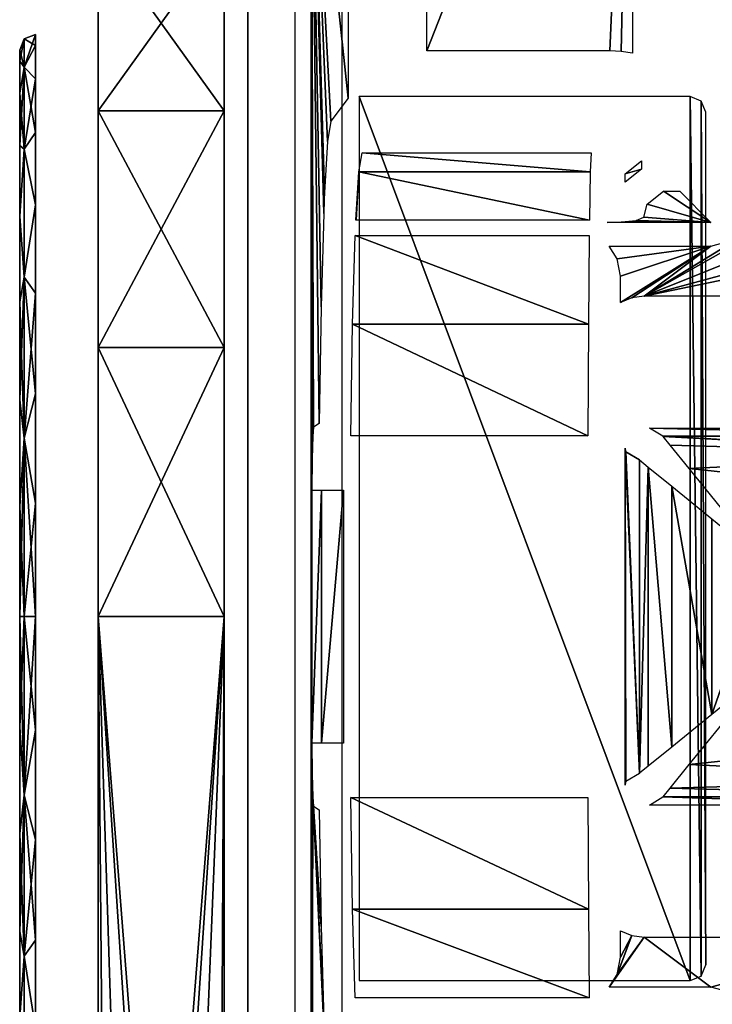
# Model space of a CAD drawing. Header units: millimetres. Extents: x -163 to 163, y -244 to 160.
# Tile 3 of 16: x -163 to -141, y -199 to -168. Entities that reach past the tile are written whole.
import ezdxf

# ---------------------------------------------------------------- set-up
doc = ezdxf.new("R2010")
doc.units = ezdxf.units.MM
doc.header["$LTSCALE"] = 159.143519
for name, color, linetype in [('1', 7, 'CONTINUOUS'), ('10', 7, 'CONTINUOUS'), ('106', 7, 'CONTINUOUS'), ('107', 7, 'CONTINUOUS'), ('112', 7, 'CONTINUOUS'), ('113', 7, 'CONTINUOUS'), ('114', 7, 'CONTINUOUS'), ('118', 7, 'CONTINUOUS'), ('119', 7, 'CONTINUOUS'), ('20', 7, 'CONTINUOUS'), ('24', 7, 'CONTINUOUS'), ('25', 7, 'CONTINUOUS'), ('30', 7, 'CONTINUOUS'), ('43', 7, 'CONTINUOUS'), ('5', 7, 'CONTINUOUS'), ('7', 7, 'CONTINUOUS'), ('70', 7, 'CONTINUOUS'), ('71', 7, 'CONTINUOUS'), ('72', 7, 'CONTINUOUS'), ('9', 7, 'CONTINUOUS'), ('96', 7, 'CONTINUOUS'), ('97', 7, 'CONTINUOUS'), ('98', 7, 'CONTINUOUS'), ('99', 7, 'CONTINUOUS')]:
    doc.layers.add(name, color=color, linetype=linetype)

msp = doc.modelspace()

# ---------------------------------------------------------------- linework, layer by layer
at = {"layer": '1', "color": 8, "linetype": 'Continuous', "true_color": 0x787878}
for points in [[(154.5, -213.691), (154.5, -160.592), (-154.5, -213.691), (154.5, -213.691)], [(154.5, -160.592), (-154.5, -160.592), (-154.5, -213.691), (154.5, -160.592)]]:
    msp.add_3dface(points, dxfattribs=at)
at = {"layer": '10', "color": 8, "linetype": 'Continuous', "true_color": 0x787878}
for points in [[(-143.395, -176.316, -33.5), (-140.4, -174.49, -33.5), (-137.474, -172.975, -33.5), (-143.395, -176.316, -33.5)], [(-137.24, -173.85, -33.5), (-143.395, -176.316, -33.5), (-137.474, -172.975, -33.5), (-137.24, -173.85, -33.5)], [(-136.6, -174.49, -33.5), (-143.395, -176.316, -33.5), (-137.24, -173.85, -33.5), (-136.6, -174.49, -33.5)], [(-135.725, -174.724, -33.5), (-143.395, -176.316, -33.5), (-136.6, -174.49, -33.5), (-135.725, -174.724, -33.5)], [(-141.275, -174.724, -33.5), (-140.4, -174.49, -33.5), (-143.395, -176.316, -33.5), (-141.275, -174.724, -33.5)], [(-144.513, -174.724, -33.5), (-141.275, -174.724, -33.5), (-144.254, -175.129, -33.5), (-144.513, -174.724, -33.5)], [(-144.254, -175.129, -33.5), (-141.275, -174.724, -33.5), (-144.151, -175.685, -33.5), (-144.254, -175.129, -33.5)], [(-144.151, -176.521, -33.5), (-141.275, -174.724, -33.5), (-143.786, -176.368, -33.5), (-144.151, -176.521, -33.5)], [(-144.151, -175.685, -33.5), (-141.275, -174.724, -33.5), (-144.151, -176.521, -33.5), (-144.151, -175.685, -33.5)], [(-143.786, -176.368, -33.5), (-141.275, -174.724, -33.5), (-143.395, -176.316, -33.5), (-143.786, -176.368, -33.5)], [(-135.566, -176.316, -33.5), (-143.395, -176.316, -33.5), (-135.725, -174.724, -33.5), (-135.566, -176.316, -33.5)], [(-144.254, -197.871, -33.5), (-143.395, -196.684, -33.5), (-144.513, -198.276, -33.5), (-144.254, -197.871, -33.5)], [(-144.513, -198.276, -33.5), (-143.395, -196.684, -33.5), (-141.275, -198.276, -33.5), (-144.513, -198.276, -33.5)], [(-143.786, -196.632, -33.5), (-143.395, -196.684, -33.5), (-144.254, -197.871, -33.5), (-143.786, -196.632, -33.5)], [(-144.151, -197.315, -33.5), (-143.786, -196.632, -33.5), (-144.254, -197.871, -33.5), (-144.151, -197.315, -33.5)], [(-144.151, -196.479, -33.5), (-143.786, -196.632, -33.5), (-144.151, -197.315, -33.5), (-144.151, -196.479, -33.5)], [(-143.395, -196.684, -33.5), (-135.566, -196.684, -33.5), (-141.275, -198.276, -33.5), (-143.395, -196.684, -33.5)], [(-141.275, -198.276, -33.5), (-135.566, -196.684, -33.5), (-140.4, -198.51, -33.5), (-141.275, -198.276, -33.5)]]:
    msp.add_3dface(points, dxfattribs=at)
at = {"layer": '106', "color": 8, "linetype": 'Continuous', "true_color": 0x787878}
for points in [[(-156.75, -164.849, -37.5), (-156.75, -170.43, -5.849), (-156.75, -170.43, -44.151), (-156.75, -164.849, -37.5)], [(-156.75, -164.849, -12.5), (-156.75, -170.43, -5.849), (-156.75, -164.849, -37.5), (-156.75, -164.849, -12.5)], [(-156.75, -170.43, -44.151), (-156.75, -177.949, -1.508), (-156.75, -177.949, -48.492), (-156.75, -170.43, -44.151)], [(-156.75, -170.43, -5.849), (-156.75, -177.949, -1.508), (-156.75, -170.43, -44.151), (-156.75, -170.43, -5.849)], [(-156.75, -177.949, -1.508), (-156.75, -186.5), (-156.75, -177.949, -48.492), (-156.75, -177.949, -1.508)], [(-156.75, -186.5), (-156.75, -186.5, -50), (-156.75, -177.949, -48.492), (-156.75, -186.5)], [(-156.75, -186.5, -50), (-156.75, -186.5), (-156.75, -237.5), (-156.75, -186.5, -50)], [(-156.75, -237.5, -50), (-156.75, -186.5, -50), (-156.75, -237.5), (-156.75, -237.5, -50)]]:
    msp.add_3dface(points, dxfattribs=at)
at = {"layer": '107', "color": 8, "linetype": 'Continuous', "true_color": 0x787878}
for points in [[(-160.75, -170.43, -44.151), (-160.75, -164.849, -37.5), (-156.75, -170.43, -44.151), (-160.75, -170.43, -44.151)], [(-160.75, -164.849, -12.5), (-160.75, -170.43, -5.849), (-156.75, -164.849, -12.5), (-160.75, -164.849, -12.5)], [(-160.75, -170.43, -5.849), (-156.75, -170.43, -5.849), (-156.75, -164.849, -12.5), (-160.75, -170.43, -5.849)], [(-160.75, -164.849, -37.5), (-156.75, -164.849, -37.5), (-156.75, -170.43, -44.151), (-160.75, -164.849, -37.5)], [(-160.75, -170.43, -44.151), (-156.75, -170.43, -44.151), (-156.75, -177.949, -48.492), (-160.75, -170.43, -44.151)], [(-160.75, -177.949, -48.492), (-160.75, -170.43, -44.151), (-156.75, -177.949, -48.492), (-160.75, -177.949, -48.492)], [(-160.75, -170.43, -5.849), (-160.75, -177.949, -1.508), (-156.75, -170.43, -5.849), (-160.75, -170.43, -5.849)], [(-160.75, -177.949, -1.508), (-156.75, -177.949, -1.508), (-156.75, -170.43, -5.849), (-160.75, -177.949, -1.508)], [(-160.75, -177.949, -1.508), (-160.75, -186.5), (-156.75, -177.949, -1.508), (-160.75, -177.949, -1.508)], [(-156.75, -186.5, -50), (-160.75, -177.949, -48.492), (-156.75, -177.949, -48.492), (-156.75, -186.5, -50)], [(-160.75, -186.5), (-156.75, -186.5), (-156.75, -177.949, -1.508), (-160.75, -186.5)], [(-156.75, -186.5, -50), (-160.75, -186.5, -50), (-160.75, -177.949, -48.492), (-156.75, -186.5, -50)]]:
    msp.add_3dface(points, dxfattribs=at)
at = {"layer": '112', "color": 7, "linetype": 'Continuous'}
for points in [[(-163.25, -168.846, -21.489), (-163.25, -168.5, -25), (-163.25, -204.154, -21.489), (-163.25, -168.846, -21.489)], [(-163.25, -168.846, -28.511), (-163.25, -204.5, -25), (-163.25, -168.5, -25), (-163.25, -168.846, -28.511)], [(-163.25, -168.5, -25), (-163.25, -204.5, -25), (-163.25, -204.154, -21.489), (-163.25, -168.5, -25)], [(-163.25, -203.13, -18.112), (-163.25, -168.846, -21.489), (-163.25, -204.154, -21.489), (-163.25, -203.13, -18.112)], [(-163.25, -169.87, -18.112), (-163.25, -168.846, -21.489), (-163.25, -203.13, -18.112), (-163.25, -169.87, -18.112)], [(-163.25, -204.154, -28.511), (-163.25, -204.5, -25), (-163.25, -168.846, -28.511), (-163.25, -204.154, -28.511)], [(-163.25, -169.87, -31.888), (-163.25, -204.154, -28.511), (-163.25, -168.846, -28.511), (-163.25, -169.87, -31.888)], [(-163.25, -171.533, -15), (-163.25, -169.87, -18.112), (-163.25, -201.467, -15), (-163.25, -171.533, -15)], [(-163.25, -201.467, -15), (-163.25, -169.87, -18.112), (-163.25, -203.13, -18.112), (-163.25, -201.467, -15)], [(-163.25, -203.13, -31.888), (-163.25, -204.154, -28.511), (-163.25, -169.87, -31.888), (-163.25, -203.13, -31.888)], [(-163.25, -171.533, -35), (-163.25, -203.13, -31.888), (-163.25, -169.87, -31.888), (-163.25, -171.533, -35)], [(-163.25, -173.772, -12.272), (-163.25, -171.533, -15), (-163.25, -199.228, -12.272), (-163.25, -173.772, -12.272)], [(-163.25, -199.228, -12.272), (-163.25, -171.533, -15), (-163.25, -201.467, -15), (-163.25, -199.228, -12.272)], [(-163.25, -201.467, -35), (-163.25, -203.13, -31.888), (-163.25, -171.533, -35), (-163.25, -201.467, -35)], [(-163.25, -173.772, -37.728), (-163.25, -201.467, -35), (-163.25, -171.533, -35), (-163.25, -173.772, -37.728)], [(-163.25, -176.5, -10.034), (-163.25, -173.772, -12.272), (-163.25, -196.5, -10.034), (-163.25, -176.5, -10.034)], [(-163.25, -196.5, -10.034), (-163.25, -173.772, -12.272), (-163.25, -199.228, -12.272), (-163.25, -196.5, -10.034)], [(-163.25, -176.5, -39.966), (-163.25, -199.228, -37.728), (-163.25, -173.772, -37.728), (-163.25, -176.5, -39.966)], [(-163.25, -199.228, -37.728), (-163.25, -201.467, -35), (-163.25, -173.772, -37.728), (-163.25, -199.228, -37.728)], [(-163.25, -179.612, -41.63), (-163.25, -196.5, -39.966), (-163.25, -176.5, -39.966), (-163.25, -179.612, -41.63)], [(-163.25, -179.612, -8.37), (-163.25, -176.5, -10.034), (-163.25, -193.388, -8.37), (-163.25, -179.612, -8.37)], [(-163.25, -193.388, -8.37), (-163.25, -176.5, -10.034), (-163.25, -196.5, -10.034), (-163.25, -193.388, -8.37)], [(-163.25, -196.5, -39.966), (-163.25, -199.228, -37.728), (-163.25, -176.5, -39.966), (-163.25, -196.5, -39.966)], [(-163.25, -182.988, -42.654), (-163.25, -193.388, -41.63), (-163.25, -179.612, -41.63), (-163.25, -182.988, -42.654)], [(-163.25, -193.388, -41.63), (-163.25, -196.5, -39.966), (-163.25, -179.612, -41.63), (-163.25, -193.388, -41.63)], [(-163.25, -182.988, -7.346), (-163.25, -179.612, -8.37), (-163.25, -190.012, -7.346), (-163.25, -182.988, -7.346)], [(-163.25, -190.012, -7.346), (-163.25, -179.612, -8.37), (-163.25, -193.388, -8.37), (-163.25, -190.012, -7.346)], [(-163.25, -186.5, -43), (-163.25, -190.012, -42.654), (-163.25, -182.988, -42.654), (-163.25, -186.5, -43)], [(-163.25, -190.012, -42.654), (-163.25, -193.388, -41.63), (-163.25, -182.988, -42.654), (-163.25, -190.012, -42.654)], [(-163.25, -186.5, -7), (-163.25, -182.988, -7.346), (-163.25, -190.012, -7.346), (-163.25, -186.5, -7)]]:
    msp.add_3dface(points, dxfattribs=at)
at = {"layer": '113', "linetype": 'Continuous'}
for points in [[(-163.25, -168.846, -21.489), (-163.104, -169.045, -19.328), (-163.104, -168.146, -25), (-163.25, -168.846, -21.489)], [(-163.25, -168.5, -25), (-163.25, -168.846, -21.489), (-163.104, -168.146, -25), (-163.25, -168.5, -25)], [(-162.75, -168.355, -21.391), (-162.75, -168, -25), (-163.104, -169.045, -19.328), (-162.75, -168.355, -21.391)], [(-163.104, -169.045, -19.328), (-162.75, -168, -25), (-163.104, -168.146, -25), (-163.104, -169.045, -19.328)], [(-162.75, -169.408, -17.92), (-162.75, -168.355, -21.391), (-163.104, -169.045, -19.328), (-162.75, -169.408, -17.92)], [(-163.25, -168.846, -21.489), (-163.25, -169.87, -18.112), (-163.104, -169.045, -19.328), (-163.25, -168.846, -21.489)], [(-163.25, -171.533, -15), (-163.104, -171.652, -14.212), (-163.104, -169.045, -19.328), (-163.25, -171.533, -15)], [(-163.25, -169.87, -18.112), (-163.25, -171.533, -15), (-163.104, -169.045, -19.328), (-163.25, -169.87, -18.112)], [(-163.104, -171.652, -14.212), (-162.75, -169.408, -17.92), (-163.104, -169.045, -19.328), (-163.104, -171.652, -14.212)], [(-162.75, -171.118, -14.722), (-162.75, -169.408, -17.92), (-163.104, -171.652, -14.212), (-162.75, -171.118, -14.722)], [(-162.75, -173.419, -11.919), (-162.75, -171.118, -14.722), (-163.104, -171.652, -14.212), (-162.75, -173.419, -11.919)], [(-163.25, -171.533, -15), (-163.25, -173.772, -12.272), (-163.104, -171.652, -14.212), (-163.25, -171.533, -15)], [(-163.25, -173.772, -12.272), (-163.104, -175.712, -10.152), (-163.104, -171.652, -14.212), (-163.25, -173.772, -12.272)], [(-163.104, -175.712, -10.152), (-162.75, -173.419, -11.919), (-163.104, -171.652, -14.212), (-163.104, -175.712, -10.152)], [(-162.75, -176.222, -9.618), (-162.75, -173.419, -11.919), (-163.104, -175.712, -10.152), (-162.75, -176.222, -9.618)], [(-163.25, -173.772, -12.272), (-163.25, -176.5, -10.034), (-163.104, -175.712, -10.152), (-163.25, -173.772, -12.272)], [(-163.25, -179.612, -8.37), (-163.104, -180.828, -7.545), (-163.104, -175.712, -10.152), (-163.25, -179.612, -8.37)], [(-163.25, -176.5, -10.034), (-163.25, -179.612, -8.37), (-163.104, -175.712, -10.152), (-163.25, -176.5, -10.034)], [(-163.104, -180.828, -7.545), (-162.75, -176.222, -9.618), (-163.104, -175.712, -10.152), (-163.104, -180.828, -7.545)], [(-162.75, -179.42, -7.908), (-162.75, -176.222, -9.618), (-163.104, -180.828, -7.545), (-162.75, -179.42, -7.908)], [(-162.75, -182.891, -6.855), (-162.75, -179.42, -7.908), (-163.104, -180.828, -7.545), (-162.75, -182.891, -6.855)], [(-163.25, -179.612, -8.37), (-163.25, -182.988, -7.346), (-163.104, -180.828, -7.545), (-163.25, -179.612, -8.37)], [(-163.25, -186.5, -7), (-163.104, -186.5, -6.646), (-163.104, -180.828, -7.545), (-163.25, -186.5, -7)], [(-163.25, -182.988, -7.346), (-163.25, -186.5, -7), (-163.104, -180.828, -7.545), (-163.25, -182.988, -7.346)], [(-163.104, -186.5, -6.646), (-162.75, -182.891, -6.855), (-163.104, -180.828, -7.545), (-163.104, -186.5, -6.646)], [(-162.75, -186.5, -6.5), (-162.75, -182.891, -6.855), (-163.104, -186.5, -6.646), (-162.75, -186.5, -6.5)], [(-163.25, -190.012, -7.346), (-163.104, -192.172, -7.545), (-163.104, -186.5, -6.646), (-163.25, -190.012, -7.346)], [(-163.25, -186.5, -7), (-163.25, -190.012, -7.346), (-163.104, -186.5, -6.646), (-163.25, -186.5, -7)], [(-163.104, -192.172, -7.545), (-162.75, -186.5, -6.5), (-163.104, -186.5, -6.646), (-163.104, -192.172, -7.545)], [(-162.75, -190.109, -6.855), (-162.75, -186.5, -6.5), (-163.104, -192.172, -7.545), (-162.75, -190.109, -6.855)], [(-163.25, -190.012, -7.346), (-163.25, -193.388, -8.37), (-163.104, -192.172, -7.545), (-163.25, -190.012, -7.346)], [(-162.75, -193.58, -7.908), (-162.75, -190.109, -6.855), (-163.104, -192.172, -7.545), (-162.75, -193.58, -7.908)], [(-163.25, -196.5, -10.034), (-163.104, -197.288, -10.152), (-163.104, -192.172, -7.545), (-163.25, -196.5, -10.034)], [(-163.25, -193.388, -8.37), (-163.25, -196.5, -10.034), (-163.104, -192.172, -7.545), (-163.25, -193.388, -8.37)], [(-163.104, -197.288, -10.152), (-162.75, -193.58, -7.908), (-163.104, -192.172, -7.545), (-163.104, -197.288, -10.152)], [(-162.75, -196.778, -9.618), (-162.75, -193.58, -7.908), (-163.104, -197.288, -10.152), (-162.75, -196.778, -9.618)], [(-163.25, -196.5, -10.034), (-163.25, -199.228, -12.272), (-163.104, -197.288, -10.152), (-163.25, -196.5, -10.034)], [(-162.75, -199.581, -11.919), (-162.75, -196.778, -9.618), (-163.104, -197.288, -10.152), (-162.75, -199.581, -11.919)], [(-163.25, -199.228, -12.272), (-163.104, -201.348, -14.212), (-163.104, -197.288, -10.152), (-163.25, -199.228, -12.272)], [(-163.104, -201.348, -14.212), (-162.75, -199.581, -11.919), (-163.104, -197.288, -10.152), (-163.104, -201.348, -14.212)]]:
    msp.add_3dface(points, dxfattribs=at)
at = {"layer": '114', "linetype": 'Continuous'}
for points in [[(-163.25, -168.5, -25), (-163.104, -168.146, -25), (-163.104, -169.045, -30.672), (-163.25, -168.5, -25)], [(-163.104, -168.146, -25), (-162.75, -168, -25), (-162.75, -168.355, -28.609), (-163.104, -168.146, -25)], [(-163.104, -168.146, -25), (-162.75, -168.355, -28.609), (-163.104, -169.045, -30.672), (-163.104, -168.146, -25)], [(-163.25, -168.846, -28.511), (-163.25, -168.5, -25), (-163.104, -169.045, -30.672), (-163.25, -168.846, -28.511)], [(-162.75, -168.355, -28.609), (-162.75, -169.408, -32.08), (-163.104, -169.045, -30.672), (-162.75, -168.355, -28.609)], [(-163.25, -169.87, -31.888), (-163.25, -168.846, -28.511), (-163.104, -169.045, -30.672), (-163.25, -169.87, -31.888)], [(-163.25, -169.87, -31.888), (-163.104, -169.045, -30.672), (-163.104, -171.652, -35.788), (-163.25, -169.87, -31.888)], [(-162.75, -169.408, -32.08), (-162.75, -171.118, -35.278), (-163.104, -169.045, -30.672), (-162.75, -169.408, -32.08)], [(-163.104, -169.045, -30.672), (-162.75, -171.118, -35.278), (-163.104, -171.652, -35.788), (-163.104, -169.045, -30.672)], [(-163.25, -171.533, -35), (-163.25, -169.87, -31.888), (-163.104, -171.652, -35.788), (-163.25, -171.533, -35)], [(-162.75, -171.118, -35.278), (-162.75, -173.419, -38.081), (-163.104, -171.652, -35.788), (-162.75, -171.118, -35.278)], [(-163.25, -173.772, -37.728), (-163.25, -171.533, -35), (-163.104, -171.652, -35.788), (-163.25, -173.772, -37.728)], [(-163.25, -173.772, -37.728), (-163.104, -171.652, -35.788), (-163.104, -175.712, -39.848), (-163.25, -173.772, -37.728)], [(-163.104, -171.652, -35.788), (-162.75, -173.419, -38.081), (-163.104, -175.712, -39.848), (-163.104, -171.652, -35.788)], [(-162.75, -173.419, -38.081), (-162.75, -176.222, -40.382), (-163.104, -175.712, -39.848), (-162.75, -173.419, -38.081)], [(-163.25, -176.5, -39.966), (-163.25, -173.772, -37.728), (-163.104, -175.712, -39.848), (-163.25, -176.5, -39.966)], [(-163.25, -176.5, -39.966), (-163.104, -175.712, -39.848), (-163.104, -180.828, -42.455), (-163.25, -176.5, -39.966)], [(-162.75, -176.222, -40.382), (-162.75, -179.42, -42.092), (-163.104, -175.712, -39.848), (-162.75, -176.222, -40.382)], [(-163.104, -175.712, -39.848), (-162.75, -179.42, -42.092), (-163.104, -180.828, -42.455), (-163.104, -175.712, -39.848)], [(-163.25, -179.612, -41.63), (-163.25, -176.5, -39.966), (-163.104, -180.828, -42.455), (-163.25, -179.612, -41.63)], [(-162.75, -179.42, -42.092), (-162.75, -182.891, -43.145), (-163.104, -180.828, -42.455), (-162.75, -179.42, -42.092)], [(-163.25, -182.988, -42.654), (-163.25, -179.612, -41.63), (-163.104, -180.828, -42.455), (-163.25, -182.988, -42.654)], [(-163.25, -182.988, -42.654), (-163.104, -180.828, -42.455), (-163.104, -186.5, -43.354), (-163.25, -182.988, -42.654)], [(-162.75, -182.891, -43.145), (-162.75, -186.5, -43.5), (-163.104, -180.828, -42.455), (-162.75, -182.891, -43.145)], [(-163.104, -180.828, -42.455), (-162.75, -186.5, -43.5), (-163.104, -186.5, -43.354), (-163.104, -180.828, -42.455)], [(-163.25, -186.5, -43), (-163.25, -182.988, -42.654), (-163.104, -186.5, -43.354), (-163.25, -186.5, -43)], [(-163.25, -190.012, -42.654), (-163.25, -186.5, -43), (-163.104, -192.172, -42.455), (-163.25, -190.012, -42.654)], [(-163.25, -186.5, -43), (-163.104, -186.5, -43.354), (-163.104, -192.172, -42.455), (-163.25, -186.5, -43)], [(-163.104, -186.5, -43.354), (-162.75, -190.109, -43.145), (-163.104, -192.172, -42.455), (-163.104, -186.5, -43.354)], [(-162.75, -186.5, -43.5), (-162.75, -190.109, -43.145), (-163.104, -186.5, -43.354), (-162.75, -186.5, -43.5)], [(-163.25, -193.388, -41.63), (-163.25, -190.012, -42.654), (-163.104, -192.172, -42.455), (-163.25, -193.388, -41.63)], [(-162.75, -190.109, -43.145), (-162.75, -193.58, -42.092), (-163.104, -192.172, -42.455), (-162.75, -190.109, -43.145)], [(-163.25, -193.388, -41.63), (-163.104, -192.172, -42.455), (-163.104, -197.288, -39.848), (-163.25, -193.388, -41.63)], [(-162.75, -193.58, -42.092), (-162.75, -196.778, -40.382), (-163.104, -192.172, -42.455), (-162.75, -193.58, -42.092)], [(-163.104, -192.172, -42.455), (-162.75, -196.778, -40.382), (-163.104, -197.288, -39.848), (-163.104, -192.172, -42.455)], [(-163.25, -196.5, -39.966), (-163.25, -193.388, -41.63), (-163.104, -197.288, -39.848), (-163.25, -196.5, -39.966)], [(-163.25, -199.228, -37.728), (-163.25, -196.5, -39.966), (-163.104, -197.288, -39.848), (-163.25, -199.228, -37.728)], [(-162.75, -196.778, -40.382), (-162.75, -199.581, -38.081), (-163.104, -197.288, -39.848), (-162.75, -196.778, -40.382)], [(-163.25, -199.228, -37.728), (-163.104, -197.288, -39.848), (-163.104, -201.348, -35.788), (-163.25, -199.228, -37.728)], [(-163.104, -197.288, -39.848), (-162.75, -199.581, -38.081), (-163.104, -201.348, -35.788), (-163.104, -197.288, -39.848)]]:
    msp.add_3dface(points, dxfattribs=at)
at = {"layer": '118', "color": 8, "linetype": 'Continuous', "true_color": 0x787878}
for points in [[(-153, -214.5, -50), (-153, -160.518, -50), (153, -160.518, -50), (-153, -214.5, -50)], [(-152.854, -214.854, -50), (-153, -214.5, -50), (153, -160.518, -50), (-152.854, -214.854, -50)], [(-152.5, -215, -50), (-152.854, -214.854, -50), (153, -160.518, -50), (-152.5, -215, -50)], [(152.5, -215, -50), (-152.5, -215, -50), (153, -160.518, -50), (152.5, -215, -50)]]:
    msp.add_3dface(points, dxfattribs=at)
at = {"layer": '119', "color": 8, "linetype": 'Continuous', "true_color": 0x787878}
for points in [[(-152.461, -169.975, -48), (-152.461, -198.065, -48), (-141.935, -198.065, -48), (-152.461, -169.975, -48)], [(-141.935, -169.975, -48), (-152.461, -169.975, -48), (-141.935, -198.065, -48), (-141.935, -169.975, -48)], [(-141.582, -170.121, -48), (-141.935, -169.975, -48), (-141.581, -197.918, -48), (-141.582, -170.121, -48)], [(-141.581, -197.918, -48), (-141.935, -169.975, -48), (-141.935, -198.065, -48), (-141.581, -197.918, -48)], [(-141.435, -170.474, -48), (-141.582, -170.121, -48), (-141.435, -197.565, -48), (-141.435, -170.474, -48)], [(-141.435, -197.565, -48), (-141.582, -170.121, -48), (-141.581, -197.918, -48), (-141.435, -197.565, -48)]]:
    msp.add_3dface(points, dxfattribs=at)
at = {"layer": '20', "color": 8, "linetype": 'Continuous', "true_color": 0x787878}
for points in [[(-152.807, -157.806, -4.435), (-152.807, -170.023, -4.435), (-153.987, -158.987, -49.513), (-152.807, -157.806, -4.435)], [(-153.96, -182.483, -48.474), (-153.96, -190.517, -48.474), (-153.987, -158.987, -49.513), (-153.96, -182.483, -48.474)], [(-153.953, -181.49, -48.21), (-153.96, -182.483, -48.474), (-153.987, -158.987, -49.513), (-153.953, -181.49, -48.21)], [(-153.934, -180.762, -47.493), (-153.953, -181.49, -48.21), (-153.987, -158.987, -49.513), (-153.934, -180.762, -47.493)], [(-153.909, -180.483, -46.509), (-153.934, -180.762, -47.493), (-153.987, -158.987, -49.513), (-153.909, -180.483, -46.509)], [(-153.724, -180.36, -39.478), (-153.909, -180.483, -46.509), (-153.987, -158.987, -49.513), (-153.724, -180.36, -39.478)], [(-153.667, -176.655, -37.267), (-153.724, -180.36, -39.478), (-153.987, -158.987, -49.513), (-153.667, -176.655, -37.267)], [(-153.585, -173.688, -34.134), (-153.667, -176.655, -37.267), (-153.987, -158.987, -49.513), (-153.585, -173.688, -34.134)], [(-153.573, -173.262, -33.686), (-153.585, -173.688, -34.134), (-153.987, -158.987, -49.513), (-153.573, -173.262, -33.686)], [(-153.558, -173.019, -33.118), (-153.573, -173.262, -33.686), (-153.987, -158.987, -49.513), (-153.558, -173.019, -33.118)], [(-153.462, -171.404, -29.466), (-153.558, -173.019, -33.118), (-153.987, -158.987, -49.513), (-153.462, -171.404, -29.466)], [(-153.359, -170.76, -25.523), (-153.462, -171.404, -29.466), (-153.987, -158.987, -49.513), (-153.359, -170.76, -25.523)], [(-152.807, -170.023, -4.435), (-153.359, -170.76, -25.523), (-153.987, -158.987, -49.513), (-152.807, -170.023, -4.435)], [(-153.96, -190.517, -48.474), (-153.987, -214.987, -49.513), (-153.987, -158.987, -49.513), (-153.96, -190.517, -48.474)], [(-153.953, -191.506, -48.212), (-153.987, -214.987, -49.513), (-153.96, -190.517, -48.474), (-153.953, -191.506, -48.212)], [(-153.934, -192.236, -47.497), (-153.987, -214.987, -49.513), (-153.953, -191.506, -48.212), (-153.934, -192.236, -47.497)], [(-153.573, -199.738, -33.686), (-153.987, -214.987, -49.513), (-153.934, -192.236, -47.497), (-153.573, -199.738, -33.686)], [(-153.585, -199.312, -34.134), (-153.573, -199.738, -33.686), (-153.934, -192.236, -47.497), (-153.585, -199.312, -34.134)], [(-153.667, -196.345, -37.267), (-153.585, -199.312, -34.134), (-153.934, -192.236, -47.497), (-153.667, -196.345, -37.267)], [(-153.909, -192.517, -46.509), (-153.667, -196.345, -37.267), (-153.934, -192.236, -47.497), (-153.909, -192.517, -46.509)], [(-153.724, -192.64, -39.478), (-153.667, -196.345, -37.267), (-153.909, -192.517, -46.509), (-153.724, -192.64, -39.478)]]:
    msp.add_3dface(points, dxfattribs=at)
at = {"layer": '24', "color": 8, "linetype": 'Continuous', "true_color": 0x787878}
for points in [[(-143.229, -180.513, -15.713), (-132.536, -180.77, -5.895), (-142.8, -180.77, -5.895), (-143.229, -180.513, -15.713)], [(-135.013, -180.513, -15.713), (-132.536, -180.77, -5.895), (-143.229, -180.513, -15.713), (-135.013, -180.513, -15.713)]]:
    msp.add_3dface(points, dxfattribs=at)
at = {"layer": '25', "color": 8, "linetype": 'Continuous', "true_color": 0x787878}
for points in [[(-143.229, -192.487, -15.713), (-142.8, -192.23, -5.895), (-135.013, -192.487, -15.713), (-143.229, -192.487, -15.713)], [(-135.013, -192.487, -15.713), (-142.8, -192.23, -5.895), (-132.536, -192.23, -5.895), (-135.013, -192.487, -15.713)]]:
    msp.add_3dface(points, dxfattribs=at)
at = {"layer": '30', "color": 8, "linetype": 'Continuous', "true_color": 0x787878}
for points in [[(-142.786, -172.984, -4.413), (-141.275, -173.975, -32.776), (-143.3, -173.396, -16.194), (-142.786, -172.984, -4.413)], [(-142.265, -172.984, -4.413), (-141.275, -173.975, -32.776), (-142.786, -172.984, -4.413), (-142.265, -172.984, -4.413)], [(-143.3, -173.396, -16.194), (-141.275, -173.975, -32.776), (-143.404, -173.812, -28.128), (-143.3, -173.396, -16.194)], [(-143.652, -173.913, -31.021), (-141.275, -173.975, -32.776), (-144.113, -173.956, -32.248), (-143.652, -173.913, -31.021)], [(-143.404, -173.812, -28.128), (-141.275, -173.975, -32.776), (-143.652, -173.913, -31.021), (-143.404, -173.812, -28.128)], [(-144.113, -173.956, -32.248), (-141.275, -173.975, -32.776), (-144.575, -173.975, -32.776), (-144.113, -173.956, -32.248)]]:
    msp.add_3dface(points, dxfattribs=at)
at = {"layer": '43', "color": 8, "linetype": 'Continuous', "true_color": 0x787878}
for points in [[(-143.484, -172.284, -4.391), (-144, -172.433, -16.2), (-143.484, -172.02, -4.391), (-143.484, -172.284, -4.391)], [(-144, -172.697, -16.2), (-144, -172.434, -16.2), (-143.484, -172.284, -4.391), (-144, -172.697, -16.2)], [(-144, -172.434, -16.2), (-144, -172.433, -16.2), (-143.484, -172.284, -4.391), (-144, -172.434, -16.2)], [(-144, -172.433, -16.2), (-144, -172.433, -16.2), (-143.484, -172.284, -4.391), (-144, -172.433, -16.2)], [(-144, -181.145, -16.198), (-143.989, -181.229, -15.956), (-144, -181.15, -16.199), (-144, -181.145, -16.198)], [(-144, -181.15, -16.199), (-143.989, -181.229, -15.956), (-144, -181.156, -16.2), (-144, -181.15, -16.199)], [(-143.989, -191.771, -15.958), (-144, -181.156, -16.2), (-143.978, -191.738, -15.7), (-143.989, -191.771, -15.958)], [(-143.978, -191.738, -15.7), (-144, -181.156, -16.2), (-143.55, -191.48, -5.882), (-143.978, -191.738, -15.7)], [(-144, -191.844, -16.2), (-144, -181.156, -16.2), (-143.989, -191.771, -15.958), (-144, -191.844, -16.2)], [(-144, -181.156, -16.2), (-143.989, -181.229, -15.956), (-143.547, -191.478, -5.826), (-144, -181.156, -16.2)], [(-143.55, -191.48, -5.882), (-144, -181.156, -16.2), (-143.548, -191.48, -5.854), (-143.55, -191.48, -5.882)], [(-143.548, -191.48, -5.854), (-144, -181.156, -16.2), (-143.547, -191.478, -5.826), (-143.548, -191.48, -5.854)], [(-143.989, -181.229, -15.956), (-143.978, -181.262, -15.7), (-143.547, -191.478, -5.826), (-143.989, -181.229, -15.956)], [(-143.55, -181.52, -5.882), (-143.548, -181.52, -5.854), (-143.978, -181.262, -15.7), (-143.55, -181.52, -5.882)], [(-143.978, -181.262, -15.7), (-143.547, -181.522, -5.826), (-143.547, -191.478, -5.826), (-143.978, -181.262, -15.7)], [(-143.548, -181.52, -5.854), (-143.547, -181.522, -5.826), (-143.978, -181.262, -15.7), (-143.548, -181.52, -5.854)], [(-144, -191.855, -16.198), (-144, -191.844, -16.2), (-143.989, -191.771, -15.958), (-144, -191.855, -16.198)], [(-144, -191.85, -16.199), (-144, -191.844, -16.2), (-144, -191.855, -16.198), (-144, -191.85, -16.199)]]:
    msp.add_3dface(points, dxfattribs=at)
at = {"layer": '5', "color": 8, "linetype": 'Continuous', "true_color": 0x787878}
for points in [[(-150.308, -157.806, -2), (-143.764, -151.881, -2), (-150.308, -168.524, -2), (-150.308, -157.806, -2)], [(-143.764, -151.881, -2), (-144.485, -168.524, -2), (-150.308, -168.524, -2), (-143.764, -151.881, -2)], [(-144.123, -168.542, -2), (-144.485, -168.524, -2), (-143.764, -151.881, -2), (-144.123, -168.542, -2)], [(-143.764, -168.599, -2), (-144.123, -168.542, -2), (-143.764, -151.881, -2), (-143.764, -168.599, -2)], [(-71.614, -204.621, -2), (-148.846, -213.743, -2), (-71.75, -197.967, -2), (-71.614, -204.621, -2)], [(-148.846, -213.743, -2), (-135.481, -209.25, -2), (-71.75, -197.967, -2), (-148.846, -213.743, -2)]]:
    msp.add_3dface(points, dxfattribs=at)
at = {"layer": '7', "color": 8, "linetype": 'Continuous', "true_color": 0x787878}
for points in [[(-156, -214.987, -49.5), (-156, -160.592, -1.5), (-156, -160.592, -49.5), (-156, -214.987, -49.5)], [(-156, -213.73, -1.5), (-156, -160.592, -1.5), (-156, -214.987, -49.5), (-156, -213.73, -1.5)]]:
    msp.add_3dface(points, dxfattribs=at)
at = {"layer": '70', "color": 8, "linetype": 'Continuous', "true_color": 0x787878}
for points in [[(-142.8, -180.77, -5.895), (-132.536, -180.77, -5.895), (-132.536, -181.339, -3.942), (-142.8, -180.77, -5.895)], [(-142.8, -180.77, -5.895), (-132.536, -181.339, -3.942), (-142.799, -180.771, -5.86), (-142.8, -180.77, -5.895)], [(-142.799, -180.771, -5.86), (-132.536, -181.339, -3.942), (-142.798, -180.772, -5.826), (-142.799, -180.771, -5.86)], [(-142.798, -180.772, -5.826), (-132.536, -181.339, -3.942), (-142.573, -181.049, -4.528), (-142.798, -180.772, -5.826)], [(-142.573, -181.049, -4.528), (-132.536, -181.339, -3.942), (-141.965, -181.798, -3.322), (-142.573, -181.049, -4.528)], [(-132.536, -181.339, -3.942), (-132.536, -182.799, -2.519), (-141.965, -181.798, -3.322), (-132.536, -181.339, -3.942)], [(-141.965, -181.798, -3.322), (-132.536, -182.799, -2.519), (-140.928, -183.074, -2.377), (-141.965, -181.798, -3.322)]]:
    msp.add_3dface(points, dxfattribs=at)
at = {"layer": '71', "color": 8, "linetype": 'Continuous', "true_color": 0x787878}
for points in [[(-143.547, -191.478, -5.826), (-143.547, -181.522, -5.826), (-143.27, -181.746, -4.528), (-143.547, -191.478, -5.826)], [(-143.27, -191.254, -4.529), (-143.547, -191.478, -5.826), (-143.27, -181.746, -4.528), (-143.27, -191.254, -4.529)], [(-142.522, -182.355, -3.322), (-142.522, -190.646, -3.322), (-143.27, -181.746, -4.528), (-142.522, -182.355, -3.322)], [(-142.522, -190.646, -3.322), (-143.27, -191.254, -4.529), (-143.27, -181.746, -4.528), (-142.522, -190.646, -3.322)], [(-141.245, -183.392, -2.377), (-141.246, -189.608, -2.377), (-142.522, -182.355, -3.322), (-141.245, -183.392, -2.377)], [(-141.246, -189.608, -2.377), (-142.522, -190.646, -3.322), (-142.522, -182.355, -3.322), (-141.246, -189.608, -2.377)], [(-139.551, -184.768, -2), (-141.246, -189.608, -2.377), (-141.245, -183.392, -2.377), (-139.551, -184.768, -2)], [(-139.551, -184.768, -2), (-139.551, -188.232, -2), (-141.246, -189.608, -2.377), (-139.551, -184.768, -2)]]:
    msp.add_3dface(points, dxfattribs=at)
at = {"layer": '72', "color": 8, "linetype": 'Continuous', "true_color": 0x787878}
for points in [[(-140.928, -189.926, -2.377), (-132.536, -190.201, -2.519), (-141.965, -191.203, -3.322), (-140.928, -189.926, -2.377)], [(-132.536, -190.201, -2.519), (-132.536, -191.66, -3.94), (-141.965, -191.203, -3.322), (-132.536, -190.201, -2.519)], [(-141.965, -191.203, -3.322), (-132.536, -191.66, -3.94), (-142.573, -191.951, -4.529), (-141.965, -191.203, -3.322)], [(-132.536, -191.66, -3.94), (-132.536, -192.23, -5.895), (-142.573, -191.951, -4.529), (-132.536, -191.66, -3.94)], [(-142.573, -191.951, -4.529), (-132.536, -192.23, -5.895), (-142.798, -192.228, -5.826), (-142.573, -191.951, -4.529)], [(-132.536, -192.23, -5.895), (-142.8, -192.23, -5.895), (-142.799, -192.229, -5.86), (-132.536, -192.23, -5.895)], [(-142.798, -192.228, -5.826), (-132.536, -192.23, -5.895), (-142.799, -192.229, -5.86), (-142.798, -192.228, -5.826)]]:
    msp.add_3dface(points, dxfattribs=at)
at = {"layer": '9', "color": 8, "linetype": 'Continuous', "true_color": 0x787878}
for points in [[(-152.359, -171.759, -25.515), (-145.111, -172.37, -29.231), (-152.463, -172.369, -29.23), (-152.359, -171.759, -25.515)], [(-145.081, -171.759, -25.515), (-145.111, -172.37, -29.231), (-152.359, -171.759, -25.515), (-145.081, -171.759, -25.515)], [(-152.558, -173.9, -32.668), (-152.559, -173.9, -32.668), (-152.463, -172.369, -29.23), (-152.558, -173.9, -32.668)], [(-152.557, -173.9, -32.668), (-152.558, -173.9, -32.668), (-152.463, -172.369, -29.23), (-152.557, -173.9, -32.668)], [(-145.139, -173.9, -32.668), (-152.557, -173.9, -32.668), (-152.463, -172.369, -29.23), (-145.139, -173.9, -32.668)], [(-145.111, -172.37, -29.231), (-145.139, -173.9, -32.668), (-152.463, -172.369, -29.23), (-145.111, -172.37, -29.231)], [(-152.58, -174.391, -33.422), (-145.17, -177.205, -36.453), (-152.665, -177.205, -36.453), (-152.58, -174.391, -33.422)], [(-145.145, -174.391, -33.422), (-145.17, -177.205, -36.453), (-152.58, -174.391, -33.422), (-145.145, -174.391, -33.422)], [(-145.187, -180.75, -38.583), (-152.725, -180.75, -38.583), (-152.665, -177.205, -36.453), (-145.187, -180.75, -38.583)], [(-145.17, -177.205, -36.453), (-145.187, -180.75, -38.583), (-152.665, -177.205, -36.453), (-145.17, -177.205, -36.453)], [(-152.725, -192.25, -38.583), (-145.187, -192.25, -38.583), (-145.17, -195.795, -36.453), (-152.725, -192.25, -38.583)], [(-152.665, -195.795, -36.453), (-152.725, -192.25, -38.583), (-145.17, -195.795, -36.453), (-152.665, -195.795, -36.453)], [(-145.145, -198.609, -33.422), (-152.665, -195.795, -36.453), (-145.17, -195.795, -36.453), (-145.145, -198.609, -33.422)], [(-152.58, -198.609, -33.422), (-152.665, -195.795, -36.453), (-145.145, -198.609, -33.422), (-152.58, -198.609, -33.422)]]:
    msp.add_3dface(points, dxfattribs=at)
at = {"layer": '96', "color": 8, "linetype": 'Continuous', "true_color": 0x787878}
for points in [[(-153.96, -190.517, -48.474), (-153.658, -182.483, -47.784), (-153.658, -190.517, -47.784), (-153.96, -190.517, -48.474)], [(-153.96, -190.517, -48.474), (-153.96, -182.483, -48.474), (-153.658, -182.483, -47.784), (-153.96, -190.517, -48.474)], [(-153.658, -182.483, -47.784), (-152.96, -182.483, -47.5), (-153.658, -190.517, -47.784), (-153.658, -182.483, -47.784)], [(-153.658, -190.517, -47.784), (-152.96, -182.483, -47.5), (-152.96, -190.517, -47.5), (-153.658, -190.517, -47.784)]]:
    msp.add_3dface(points, dxfattribs=at)
at = {"layer": '97', "color": 8, "linetype": 'Continuous', "true_color": 0x787878}
for points in [[(-160.75, -237.5, -50), (-160.75, -186.5, -50), (-156.75, -186.5, -50), (-160.75, -237.5, -50)], [(-160.293, -239.796, -50), (-160.75, -237.5, -50), (-156.75, -186.5, -50), (-160.293, -239.796, -50)], [(-158.993, -241.743, -50), (-160.293, -239.796, -50), (-156.75, -186.5, -50), (-158.993, -241.743, -50)], [(-157.046, -243.043, -50), (-158.993, -241.743, -50), (-156.75, -186.5, -50), (-157.046, -243.043, -50)], [(-156.75, -237.5, -50), (-157.046, -243.043, -50), (-156.75, -186.5, -50), (-156.75, -237.5, -50)]]:
    msp.add_3dface(points, dxfattribs=at)
at = {"layer": '98', "color": 8, "linetype": 'Continuous', "true_color": 0x787878}
for points in [[(-158.993, -241.743), (-157.046, -243.043), (-160.75, -186.5), (-158.993, -241.743)], [(-160.293, -239.796), (-158.993, -241.743), (-160.75, -186.5), (-160.293, -239.796)], [(-160.75, -237.5), (-160.293, -239.796), (-160.75, -186.5), (-160.75, -237.5)], [(-156.75, -237.5), (-156.75, -186.5), (-160.75, -186.5), (-156.75, -237.5)], [(-157.046, -243.043), (-156.75, -237.5), (-160.75, -186.5), (-157.046, -243.043)]]:
    msp.add_3dface(points, dxfattribs=at)
at = {"layer": '99', "color": 8, "linetype": 'Continuous', "true_color": 0x787878}
for points in [[(-160.75, -164.849, -12.5), (-160.75, -170.43, -44.151), (-160.75, -170.43, -5.849), (-160.75, -164.849, -12.5)], [(-160.75, -164.849, -37.5), (-160.75, -170.43, -44.151), (-160.75, -164.849, -12.5), (-160.75, -164.849, -37.5)], [(-160.75, -170.43, -5.849), (-160.75, -177.949, -48.492), (-160.75, -177.949, -1.508), (-160.75, -170.43, -5.849)], [(-160.75, -170.43, -44.151), (-160.75, -177.949, -48.492), (-160.75, -170.43, -5.849), (-160.75, -170.43, -44.151)], [(-160.75, -177.949, -48.492), (-160.75, -186.5, -50), (-160.75, -177.949, -1.508), (-160.75, -177.949, -48.492)], [(-160.75, -186.5, -50), (-160.75, -186.5), (-160.75, -177.949, -1.508), (-160.75, -186.5, -50)], [(-160.75, -237.5, -50), (-160.75, -237.5), (-160.75, -186.5), (-160.75, -237.5, -50)], [(-160.75, -186.5, -50), (-160.75, -237.5, -50), (-160.75, -186.5), (-160.75, -186.5, -50)]]:
    msp.add_3dface(points, dxfattribs=at)

doc.saveas('drawing.dxf')
